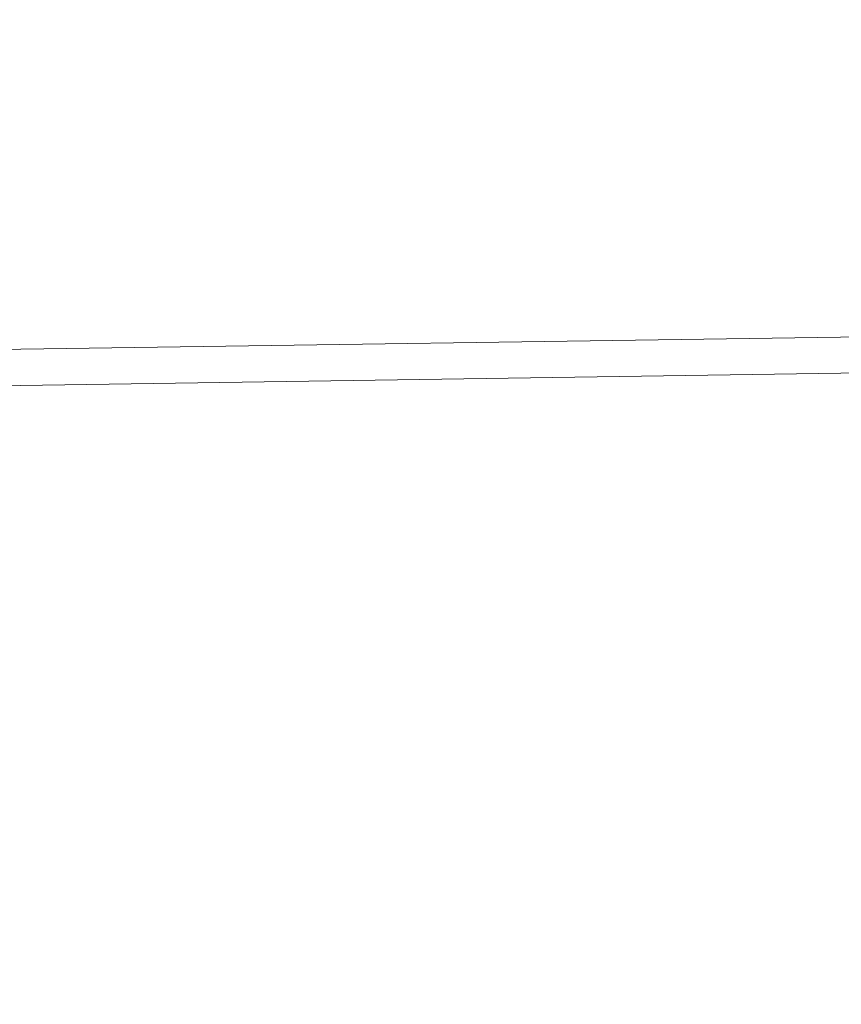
# Model space of a CAD drawing. Extents: x 147111805 to 147230536, y 410950310 to 411028142.
# Tile 148 of 256: x 147184271 to 147184404, y 410981766 to 410981927. Entities that reach past the tile are written whole.
import ezdxf

# ---------------------------------------------------------------- set-up
doc = ezdxf.new("R2010")
doc.units = 0
doc.header["$LTSCALE"] = 100
doc.layers.add('T--A9041--_VERHARDINGEN_Tegels', color=9, linetype='Continuous', transparency=0.3)
doc.layers.add('T--L9071--_TERREINMEUBILAIR_Stoelen', color=1, linetype='Continuous')

# ---------------------------------------------------------------- blocks, each defined once
blk = doc.blocks.new('Picknicktafel 180x160cm')
at = {"layer": 'T--L9071--_TERREINMEUBILAIR_Stoelen', "lineweight": 0}
for p, q in [((6.12, 1595.03), (1794.09, 1595.03)), ((1794.09, 1595.03), (6.12, 1595.03)), ((1794.09, 1595.03), (6.12, 1595.03)), ((1794.09, 1595.03), (6.12, 1595.03)), ((6.12, 1589.12), (1794.09, 1589.12)), ((6.12, 1589.12), (1794.09, 1589.12)), ((1794.09, 1589.12), (6.12, 1589.12)), ((1794.09, 1589.12), (6.12, 1589.12))]:
    blk.add_line(p, q, dxfattribs=at)

msp = doc.modelspace()

# ---------------------------------------------------------------- hatches: boundary and pattern name
at = {"layer": 'T--A9041--_VERHARDINGEN_Tegels'}
h = msp.add_hatch(dxfattribs=at)
h.set_pattern_fill('ANSI37', color=256, scale=200, angle=45)
h.paths.add_polyline_path([(147190078.15, 410991756.42), (147190048.63, 410993756.2), (147189886, 411004255), (147184436, 411004255), (147184436, 411003375), (147181049.9, 411003375), (147181043.1, 411000675), (147181056, 411000675), (147188886, 411000675), (147188886, 410998065), (147189571, 410998065), (147189571, 410997065), (147188886, 410997065), (147188886, 410994455), (147181056, 410994455), (147181040.96, 410994455.01), (147181039.03, 410987549.11), (147182124.02, 410987549.11), (147182124.02, 410985174.11), (147181037.4, 410985174.11), (147181028.88, 410972766.99), (147181689.39, 410972780.1), (147190353.36, 410972785.82), (147190319.88, 410975378.2)])

# ---------------------------------------------------------------- block references
at = {"layer": 'T--L9071--_TERREINMEUBILAIR_Stoelen', "rotation": 0.8455994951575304}
msp.add_blockref('Picknicktafel 180x160cm', (147184014.71, 410980274.07), dxfattribs=at)

doc.saveas('drawing.dxf')
